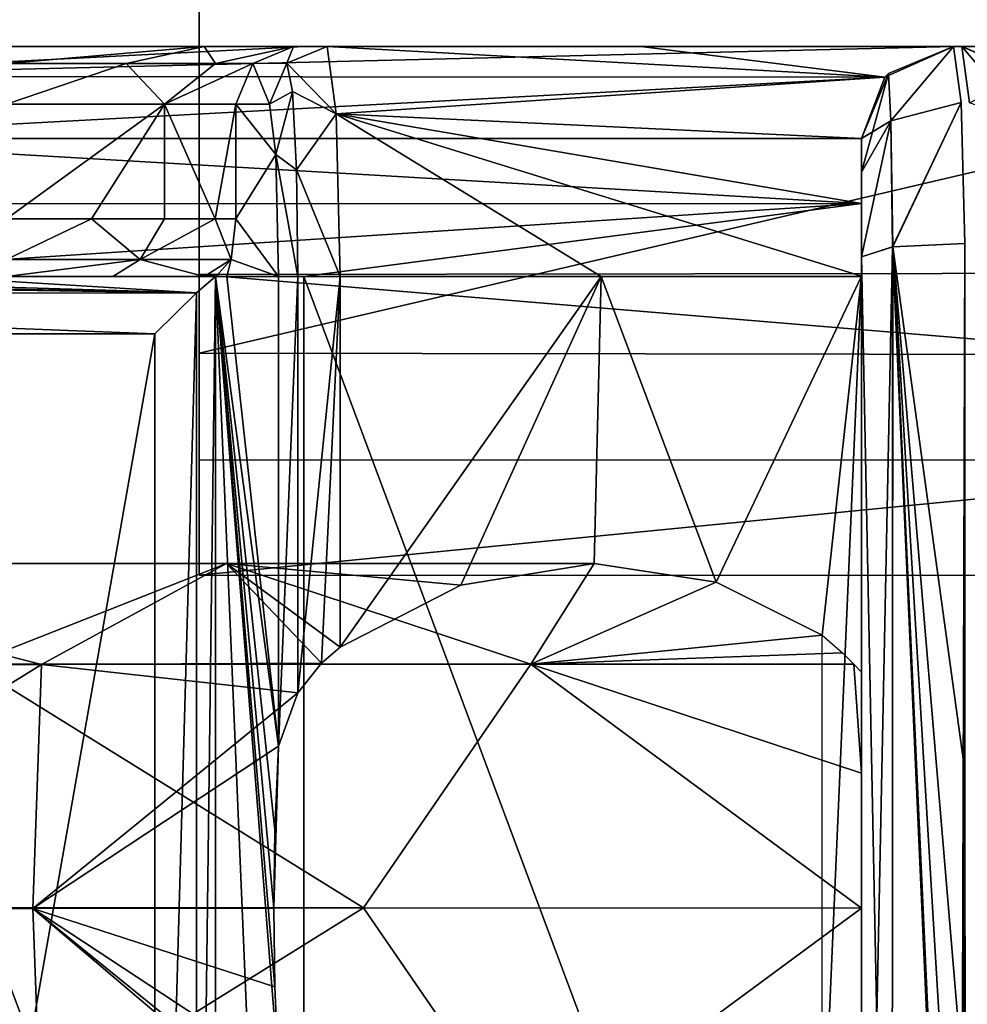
# Model space of a CAD drawing. Header units: inches. Extents: x -5.2 to 5.1, y -2.7 to 6.1.
# Tile 60 of 72: x 0.127 to 0.452, y 5.316 to 5.654. Entities that reach past the tile are written whole.
import ezdxf

# ---------------------------------------------------------------- set-up
doc = ezdxf.new("R2010")
doc.units = ezdxf.units.IN
doc.header["$LTSCALE"] = 52.148148
doc.header["$MEASUREMENT"] = 0
for name, color, linetype in [('329', 7, 'CONTINUOUS'), ('344', 7, 'CONTINUOUS'), ('345', 7, 'CONTINUOUS'), ('346', 7, 'CONTINUOUS'), ('347', 7, 'CONTINUOUS'), ('348', 7, 'CONTINUOUS'), ('349', 7, 'CONTINUOUS'), ('350', 7, 'CONTINUOUS'), ('352', 7, 'CONTINUOUS'), ('353', 7, 'CONTINUOUS'), ('354', 7, 'CONTINUOUS'), ('355', 7, 'CONTINUOUS'), ('356', 7, 'CONTINUOUS'), ('357', 7, 'CONTINUOUS'), ('358', 7, 'CONTINUOUS'), ('359', 7, 'CONTINUOUS'), ('360', 7, 'CONTINUOUS'), ('361', 7, 'CONTINUOUS'), ('362', 7, 'CONTINUOUS'), ('366', 7, 'CONTINUOUS'), ('369', 7, 'CONTINUOUS'), ('374', 7, 'CONTINUOUS'), ('460', 7, 'CONTINUOUS'), ('462', 7, 'CONTINUOUS'), ('463', 7, 'CONTINUOUS'), ('467', 7, 'CONTINUOUS'), ('468', 7, 'CONTINUOUS'), ('469', 7, 'CONTINUOUS'), ('470', 7, 'CONTINUOUS'), ('475', 7, 'CONTINUOUS'), ('476', 7, 'CONTINUOUS'), ('848', 7, 'CONTINUOUS'), ('849', 7, 'CONTINUOUS'), ('850', 7, 'CONTINUOUS')]:
    doc.layers.add(name, color=color, linetype=linetype)

msp = doc.modelspace()

# ---------------------------------------------------------------- linework, layer by layer
at = {"layer": '329', "linetype": 'Continuous'}
for points in [[(1.71399, 5.64449, -2.84416), (1.5339, 5.64449, -2.9452), (-1.714, 5.64449, -2.84416), (1.71399, 5.64449, -2.84416)], [(-1.714, 5.64449, -2.84416), (1.5339, 5.64449, -2.9452), (-1.53391, 5.64449, -2.9452), (-1.714, 5.64449, -2.84416)], [(1.71399, 5.64449, 2.84416), (1.71399, 5.64449, -2.84416), (-1.714, 5.64449, 2.84416), (1.71399, 5.64449, 2.84416)], [(-1.714, 5.64449, 2.84416), (1.71399, 5.64449, -2.84416), (-1.714, 5.64449, -2.84416), (-1.714, 5.64449, 2.84416)], [(-1.53391, 5.64449, 2.9452), (1.71399, 5.64449, 2.84416), (-1.714, 5.64449, 2.84416), (-1.53391, 5.64449, 2.9452)], [(1.34788, 5.64449, -3.03484), (0.12292, 5.64449, -2.99937), (-1.53391, 5.64449, -2.9452), (1.34788, 5.64449, -3.03484)], [(1.5339, 5.64449, -2.9452), (1.34788, 5.64449, -3.03484), (-1.53391, 5.64449, -2.9452), (1.5339, 5.64449, -2.9452)], [(1.5339, 5.64449, 2.9452), (1.71399, 5.64449, 2.84416), (-1.53391, 5.64449, 2.9452), (1.5339, 5.64449, 2.9452)], [(-1.34788, 5.64449, 3.03484), (1.5339, 5.64449, 2.9452), (-1.53391, 5.64449, 2.9452), (-1.34788, 5.64449, 3.03484)], [(1.34788, 5.64449, 3.03484), (1.5339, 5.64449, 2.9452), (-1.34788, 5.64449, 3.03484), (1.34788, 5.64449, 3.03484)], [(-1.34504, 5.64449, 3.0361), (1.34788, 5.64449, 3.03484), (-1.34788, 5.64449, 3.03484), (-1.34504, 5.64449, 3.0361)], [(1.34503, 5.64449, 3.0361), (1.34788, 5.64449, 3.03484), (-1.34504, 5.64449, 3.0361), (1.34503, 5.64449, 3.0361)], [(-1.12492, 5.64449, 3.12436), (1.34503, 5.64449, 3.0361), (-1.34504, 5.64449, 3.0361), (-1.12492, 5.64449, 3.12436)], [(1.12491, 5.64449, 3.12436), (1.34503, 5.64449, 3.0361), (-1.12492, 5.64449, 3.12436), (1.12491, 5.64449, 3.12436)], [(-0.89906, 5.64449, 3.19668), (1.12491, 5.64449, 3.12436), (-1.12492, 5.64449, 3.12436), (-0.89906, 5.64449, 3.19668)], [(0.89906, 5.64449, 3.19668), (1.12491, 5.64449, 3.12436), (-0.89906, 5.64449, 3.19668), (0.89906, 5.64449, 3.19668)], [(-0.89622, 5.64449, 3.19747), (0.89906, 5.64449, 3.19668), (-0.89906, 5.64449, 3.19668), (-0.89622, 5.64449, 3.19747)], [(0.89621, 5.64449, 3.19747), (0.89906, 5.64449, 3.19668), (-0.89622, 5.64449, 3.19747), (0.89621, 5.64449, 3.19747)], [(-0.67482, 5.64449, 3.25141), (0.89621, 5.64449, 3.19747), (-0.89622, 5.64449, 3.19747), (-0.67482, 5.64449, 3.25141)], [(0.67481, 5.64449, 3.25141), (0.89621, 5.64449, 3.19747), (-0.67482, 5.64449, 3.25141), (0.67481, 5.64449, 3.25141)], [(-0.45025, 5.64449, 3.29003), (0.67481, 5.64449, 3.25141), (-0.67482, 5.64449, 3.25141), (-0.45025, 5.64449, 3.29003)], [(0.45024, 5.64449, 3.29003), (0.67481, 5.64449, 3.25141), (-0.45025, 5.64449, 3.29003), (0.45024, 5.64449, 3.29003)], [(-0.4474, 5.64449, 3.29042), (0.45024, 5.64449, 3.29003), (-0.45025, 5.64449, 3.29003), (-0.4474, 5.64449, 3.29042)], [(0.44739, 5.64449, 3.29042), (0.45024, 5.64449, 3.29003), (-0.4474, 5.64449, 3.29042), (0.44739, 5.64449, 3.29042)], [(-0.22601, 5.64449, 3.313), (0.44739, 5.64449, 3.29042), (-0.4474, 5.64449, 3.29042), (-0.22601, 5.64449, 3.313)], [(0.22492, 5.64449, 3.31307), (0.44739, 5.64449, 3.29042), (-0.22601, 5.64449, 3.313), (0.22492, 5.64449, 3.31307)], [(-0.00362, 5.64449, 3.3207), (0.22492, 5.64449, 3.31307), (-0.22601, 5.64449, 3.313), (-0.00362, 5.64449, 3.3207)], [(-0.00143, 5.64449, 3.3207), (0.22492, 5.64449, 3.31307), (-0.00362, 5.64449, 3.3207), (-0.00143, 5.64449, 3.3207)], [(0.00142, 5.64449, 3.3207), (0.22492, 5.64449, 3.31307), (-0.00143, 5.64449, 3.3207), (0.00142, 5.64449, 3.3207)], [(0.19067, 5.64449, -3.0264), (0.12292, 5.64449, -2.99937), (1.34788, 5.64449, -3.03484), (0.19067, 5.64449, -3.0264)], [(0.22121, 5.64449, -3.09265), (0.19067, 5.64449, -3.0264), (1.34503, 5.64449, -3.0361), (0.22121, 5.64449, -3.09265)], [(1.34503, 5.64449, -3.0361), (0.19067, 5.64449, -3.0264), (1.34788, 5.64449, -3.03484), (1.34503, 5.64449, -3.0361)], [(0.23274, 5.64449, -3.31253), (0.22121, 5.64449, -3.09265), (0.34024, 5.64449, -3.30322), (0.23274, 5.64449, -3.31253)], [(0.34024, 5.64449, -3.30322), (0.22121, 5.64449, -3.09265), (0.44739, 5.64449, -3.29042), (0.34024, 5.64449, -3.30322)], [(0.44739, 5.64449, -3.29042), (0.22121, 5.64449, -3.09265), (0.45024, 5.64449, -3.29003), (0.44739, 5.64449, -3.29042)], [(0.45024, 5.64449, -3.29003), (0.22121, 5.64449, -3.09265), (0.67481, 5.64449, -3.25141), (0.45024, 5.64449, -3.29003)], [(0.67481, 5.64449, -3.25141), (0.22121, 5.64449, -3.09265), (0.89621, 5.64449, -3.19747), (0.67481, 5.64449, -3.25141)], [(0.89621, 5.64449, -3.19747), (0.22121, 5.64449, -3.09265), (0.89906, 5.64449, -3.19668), (0.89621, 5.64449, -3.19747)], [(0.89906, 5.64449, -3.19668), (0.22121, 5.64449, -3.09265), (1.12491, 5.64449, -3.12436), (0.89906, 5.64449, -3.19668)], [(1.12491, 5.64449, -3.12436), (0.22121, 5.64449, -3.09265), (1.34503, 5.64449, -3.0361), (1.12491, 5.64449, -3.12436)], [(0.44739, 5.64449, -3.50876), (0.44739, 5.64449, -3.29042), (0.45024, 5.64449, -3.5084), (0.44739, 5.64449, -3.50876)], [(0.45024, 5.64449, -3.5084), (0.44739, 5.64449, -3.29042), (0.45024, 5.64449, -3.29003), (0.45024, 5.64449, -3.5084)], [(0.45024, 5.64449, 3.5084), (0.45024, 5.64449, 3.29003), (0.44739, 5.64449, 3.29042), (0.45024, 5.64449, 3.5084)], [(0.44739, 5.64449, 3.50876), (0.45024, 5.64449, 3.5084), (0.44739, 5.64449, 3.29042), (0.44739, 5.64449, 3.50876)]]:
    msp.add_3dface(points, dxfattribs=at)
at = {"layer": '344', "linetype": 'Continuous'}
for points in [[(0.12292, 5.64449, -2.99937), (0.19067, 5.64449, -3.0264), (0.12292, 5.63872, -3.01329), (0.12292, 5.64449, -2.99937)], [(0.12292, 5.63872, -3.01329), (0.19067, 5.64449, -3.0264), (0.16389, 5.63872, -3.02389), (0.12292, 5.63872, -3.01329)], [(0.16389, 5.63872, -3.02389), (0.19067, 5.64449, -3.0264), (0.19459, 5.63872, -3.05302), (0.16389, 5.63872, -3.02389)], [(0.19067, 5.64449, -3.0264), (0.22121, 5.64449, -3.09265), (0.19459, 5.63872, -3.05302), (0.19067, 5.64449, -3.0264)], [(0.19459, 5.63872, -3.05302), (0.22121, 5.64449, -3.09265), (0.20731, 5.63872, -3.09338), (0.19459, 5.63872, -3.05302)], [(0.12292, 5.6248, -3.01906), (0.12292, 5.63872, -3.01329), (0.16389, 5.63872, -3.02389), (0.12292, 5.6248, -3.01906)], [(0.12292, 5.6248, -3.01906), (0.16389, 5.63872, -3.02389), (0.17712, 5.6248, -3.04068), (0.12292, 5.6248, -3.01906)], [(0.16389, 5.63872, -3.02389), (0.19459, 5.63872, -3.05302), (0.17712, 5.6248, -3.04068), (0.16389, 5.63872, -3.02389)], [(0.19459, 5.63872, -3.05302), (0.20731, 5.63872, -3.09338), (0.17712, 5.6248, -3.04068), (0.19459, 5.63872, -3.05302)], [(0.17712, 5.6248, -3.04068), (0.20731, 5.63872, -3.09338), (0.20155, 5.6248, -3.09368), (0.17712, 5.6248, -3.04068)]]:
    msp.add_3dface(points, dxfattribs=at)
at = {"layer": '345', "linetype": 'Continuous'}
for points in [[(0.12292, 5.58543, -3.01906), (0.12292, 5.6248, -3.01906), (0.17712, 5.6248, -3.04068), (0.12292, 5.58543, -3.01906)], [(0.12292, 5.58543, -3.01906), (0.17712, 5.6248, -3.04068), (0.15207, 5.58543, -3.02465), (0.12292, 5.58543, -3.01906)], [(0.15207, 5.58543, -3.02465), (0.17712, 5.6248, -3.04068), (0.17707, 5.58543, -3.04063), (0.15207, 5.58543, -3.02465)], [(0.17707, 5.58543, -3.04063), (0.17712, 5.6248, -3.04068), (0.19441, 5.58543, -3.0648), (0.17707, 5.58543, -3.04063)], [(0.17712, 5.6248, -3.04068), (0.20155, 5.6248, -3.09368), (0.19441, 5.58543, -3.0648), (0.17712, 5.6248, -3.04068)], [(0.19441, 5.58543, -3.0648), (0.20155, 5.6248, -3.09368), (0.20155, 5.58543, -3.09368), (0.19441, 5.58543, -3.0648)]]:
    msp.add_3dface(points, dxfattribs=at)
at = {"layer": '346', "linetype": 'Continuous'}
for points in [[(0.12292, 5.57151, -3.01329), (0.12292, 5.58543, -3.01906), (0.15207, 5.58543, -3.02465), (0.12292, 5.57151, -3.01329)], [(0.12292, 5.57151, -3.01329), (0.15207, 5.58543, -3.02465), (0.16878, 5.57151, -3.02682), (0.12292, 5.57151, -3.01329)], [(0.15207, 5.58543, -3.02465), (0.17707, 5.58543, -3.04063), (0.16878, 5.57151, -3.02682), (0.15207, 5.58543, -3.02465)], [(0.17707, 5.58543, -3.04063), (0.19441, 5.58543, -3.0648), (0.16878, 5.57151, -3.02682), (0.17707, 5.58543, -3.04063)], [(0.16878, 5.57151, -3.02682), (0.19441, 5.58543, -3.0648), (0.19995, 5.57152, -3.06302), (0.16878, 5.57151, -3.02682)], [(0.19441, 5.58543, -3.0648), (0.20155, 5.58543, -3.09368), (0.19995, 5.57152, -3.06302), (0.19441, 5.58543, -3.0648)], [(0.12292, 5.56575, -2.99937), (0.12292, 5.57151, -3.01329), (0.16878, 5.57151, -3.02682), (0.12292, 5.56575, -2.99937)], [(0.12292, 5.56575, -2.99937), (0.16878, 5.57151, -3.02682), (0.15935, 5.56575, -3.00636), (0.12292, 5.56575, -2.99937)], [(0.15935, 5.56575, -3.00636), (0.16878, 5.57151, -3.02682), (0.19061, 5.56575, -3.02634), (0.15935, 5.56575, -3.00636)], [(0.16878, 5.57151, -3.02682), (0.19995, 5.57152, -3.06302), (0.19061, 5.56575, -3.02634), (0.16878, 5.57151, -3.02682)], [(0.19061, 5.56575, -3.02634), (0.19995, 5.57152, -3.06302), (0.19466, 5.56575, -3.03041), (0.19061, 5.56575, -3.02634)], [(0.19466, 5.56575, -3.03041), (0.19995, 5.57152, -3.06302), (0.19846, 5.56575, -3.0347), (0.19466, 5.56575, -3.03041)]]:
    msp.add_3dface(points, dxfattribs=at)
at = {"layer": '347', "linetype": 'Continuous'}
for points in [[(0.20155, 5.58543, -3.09368), (0.20155, 5.6248, -3.09368), (0.21526, 5.60751, -3.35527), (0.20155, 5.58543, -3.09368)], [(0.21526, 5.60751, -3.35527), (0.20155, 5.6248, -3.09368), (0.21307, 5.6248, -3.31351), (0.21526, 5.60751, -3.35527)], [(0.21617, 5.56569, -3.37255), (0.20155, 5.58543, -3.09368), (0.21526, 5.60751, -3.35527), (0.21617, 5.56569, -3.37255)], [(0.19995, 5.57152, -3.06302), (0.20155, 5.58543, -3.09368), (0.21617, 5.56569, -3.37255), (0.19995, 5.57152, -3.06302)], [(0.19846, 5.56575, -3.0347), (0.19995, 5.57152, -3.06302), (0.21617, 5.56569, -3.37255), (0.19846, 5.56575, -3.0347)], [(0.19454, 5.05394, -2.95994), (0.19454, 5.56575, -2.95986), (0.21617, 5.05394, -3.37255), (0.19454, 5.05394, -2.95994)], [(0.21617, 5.05394, -3.37255), (0.19454, 5.56575, -2.95986), (0.21617, 5.29368, -3.37255), (0.21617, 5.05394, -3.37255)], [(0.21617, 5.29368, -3.37255), (0.19454, 5.56575, -2.95986), (0.21489, 5.3223, -3.34823), (0.21617, 5.29368, -3.37255)], [(0.21489, 5.3223, -3.34823), (0.19454, 5.56575, -2.95986), (0.21447, 5.34921, -3.34016), (0.21489, 5.3223, -3.34823)], [(0.21447, 5.34921, -3.34016), (0.19454, 5.56575, -2.95986), (0.21489, 5.37612, -3.34823), (0.21447, 5.34921, -3.34016)], [(0.21489, 5.37612, -3.34823), (0.19454, 5.56575, -2.95986), (0.21617, 5.40475, -3.37255), (0.21489, 5.37612, -3.34823)], [(0.19454, 5.56575, -2.95986), (0.19846, 5.56575, -3.0347), (0.21617, 5.40475, -3.37255), (0.19454, 5.56575, -2.95986)], [(0.21617, 5.56569, -3.37255), (0.21617, 5.40475, -3.37255), (0.19846, 5.56575, -3.0347), (0.21617, 5.56569, -3.37255)]]:
    msp.add_3dface(points, dxfattribs=at)
at = {"layer": '348', "linetype": 'Continuous'}
for points in [[(0.19454, 5.56575, -2.95986), (0.19454, 5.05394, -2.95994), (0.18798, 5.05394, -2.94635), (0.19454, 5.56575, -2.95986)], [(0.18801, 5.56005, -2.94637), (0.19454, 5.56575, -2.95986), (0.18798, 5.05394, -2.94635), (0.18801, 5.56005, -2.94637)], [(0.17373, 5.54606, -2.9414), (0.18801, 5.56005, -2.94637), (0.17373, 5.05394, -2.9414), (0.17373, 5.54606, -2.9414)], [(0.17373, 5.05394, -2.9414), (0.18801, 5.56005, -2.94637), (0.18798, 5.05394, -2.94635), (0.17373, 5.05394, -2.9414)]]:
    msp.add_3dface(points, dxfattribs=at)
at = {"layer": '349', "linetype": 'Continuous'}
for points in [[(-0.0987, 5.56575, -2.96457), (0.18801, 5.56005, -2.94637), (-0.19453, 5.56575, -2.95982), (-0.0987, 5.56575, -2.96457)], [(-0.19453, 5.56575, -2.95982), (0.18801, 5.56005, -2.94637), (-0.18798, 5.56003, -2.94634), (-0.19453, 5.56575, -2.95982)], [(-0.00277, 5.56575, -2.96621), (0.18801, 5.56005, -2.94637), (-0.0987, 5.56575, -2.96457), (-0.00277, 5.56575, -2.96621)], [(0.09593, 5.56575, -2.96466), (0.18801, 5.56005, -2.94637), (-0.00277, 5.56575, -2.96621), (0.09593, 5.56575, -2.96466)], [(0.19454, 5.56575, -2.95986), (0.18801, 5.56005, -2.94637), (0.09593, 5.56575, -2.96466), (0.19454, 5.56575, -2.95986)], [(0.18801, 5.56005, -2.94637), (0.17373, 5.54606, -2.9414), (-0.18798, 5.56003, -2.94634), (0.18801, 5.56005, -2.94637)], [(0.17373, 5.54606, -2.9414), (0.0869, 5.54606, -2.94524), (-0.18798, 5.56003, -2.94634), (0.17373, 5.54606, -2.9414)]]:
    msp.add_3dface(points, dxfattribs=at)
at = {"layer": '350', "linetype": 'Continuous'}
for points in [[(0.17373, 5.54606, -2.9414), (0.17373, 5.05394, -2.9414), (0.0869, 5.05394, -2.94524), (0.17373, 5.54606, -2.9414)], [(0.0869, 5.54606, -2.94524), (0.17373, 5.54606, -2.9414), (0.0869, 5.05394, -2.94524), (0.0869, 5.54606, -2.94524)]]:
    msp.add_3dface(points, dxfattribs=at)
at = {"layer": '352', "linetype": 'Continuous'}
for points in [[(0.2372, 5.4387, -3.39115), (0.2372, 5.56575, -3.39115), (0.32666, 5.56575, -3.38371), (0.2372, 5.4387, -3.39115)], [(0.27862, 5.45997, -3.388), (0.2372, 5.4387, -3.39115), (0.32666, 5.56575, -3.38371), (0.27862, 5.45997, -3.388)], [(0.32429, 5.46732, -3.38394), (0.27862, 5.45997, -3.388), (0.32666, 5.56575, -3.38371), (0.32429, 5.46732, -3.38394)], [(0.3661, 5.46093, -3.37967), (0.32429, 5.46732, -3.38394), (0.32666, 5.56575, -3.38371), (0.3661, 5.46093, -3.37967)], [(0.4159, 5.56576, -3.3739), (0.3661, 5.46093, -3.37967), (0.32666, 5.56575, -3.38371), (0.4159, 5.56576, -3.3739)], [(0.4024, 5.44276, -3.37554), (0.3661, 5.46093, -3.37967), (0.4159, 5.56576, -3.3739), (0.4024, 5.44276, -3.37554)], [(0.4024, 5.25567, -3.37554), (0.4024, 5.44276, -3.37554), (0.4159, 5.56576, -3.3739), (0.4024, 5.25567, -3.37554)], [(0.4159, 5.05394, -3.3739), (0.4024, 5.25567, -3.37554), (0.4159, 5.56576, -3.3739), (0.4159, 5.05394, -3.3739)]]:
    msp.add_3dface(points, dxfattribs=at)
at = {"layer": '353', "linetype": 'Continuous'}
for points in [[(0.21617, 5.40475, -3.37255), (0.21617, 5.56569, -3.37255), (0.22278, 5.56575, -3.38626), (0.21617, 5.40475, -3.37255)], [(0.21617, 5.40475, -3.37255), (0.22278, 5.56575, -3.38626), (0.2228, 5.42307, -3.38628), (0.21617, 5.40475, -3.37255)], [(0.22278, 5.56575, -3.38626), (0.2372, 5.56575, -3.39115), (0.2228, 5.42307, -3.38628), (0.22278, 5.56575, -3.38626)], [(0.2228, 5.42307, -3.38628), (0.2372, 5.56575, -3.39115), (0.23086, 5.43317, -3.39057), (0.2228, 5.42307, -3.38628)], [(0.2372, 5.56575, -3.39115), (0.2372, 5.4387, -3.39115), (0.23086, 5.43317, -3.39057), (0.2372, 5.56575, -3.39115)]]:
    msp.add_3dface(points, dxfattribs=at)
at = {"layer": '354', "linetype": 'Continuous'}
for points in [[(0.21896, 5.63884, -3.31326), (0.23274, 5.64449, -3.31253), (0.23589, 5.62142, -3.36813), (0.21896, 5.63884, -3.31326)], [(0.22087, 5.62905, -3.34976), (0.21307, 5.6248, -3.31351), (0.21896, 5.63884, -3.31326), (0.22087, 5.62905, -3.34976)], [(0.22087, 5.62905, -3.34976), (0.21896, 5.63884, -3.31326), (0.23589, 5.62142, -3.36813), (0.22087, 5.62905, -3.34976)], [(0.21526, 5.60751, -3.35527), (0.21307, 5.6248, -3.31351), (0.22087, 5.62905, -3.34976), (0.21526, 5.60751, -3.35527)], [(0.21526, 5.60751, -3.35527), (0.22087, 5.62905, -3.34976), (0.22227, 5.6023, -3.37648), (0.21526, 5.60751, -3.35527)], [(0.22227, 5.6023, -3.37648), (0.22087, 5.62905, -3.34976), (0.23589, 5.62142, -3.36813), (0.22227, 5.6023, -3.37648)], [(0.2372, 5.56575, -3.39115), (0.22227, 5.6023, -3.37648), (0.23589, 5.62142, -3.36813), (0.2372, 5.56575, -3.39115)], [(0.21617, 5.56569, -3.37255), (0.21526, 5.60751, -3.35527), (0.22278, 5.56575, -3.38626), (0.21617, 5.56569, -3.37255)], [(0.22278, 5.56575, -3.38626), (0.21526, 5.60751, -3.35527), (0.22227, 5.6023, -3.37648), (0.22278, 5.56575, -3.38626)], [(0.2372, 5.56575, -3.39115), (0.22278, 5.56575, -3.38626), (0.22227, 5.6023, -3.37648), (0.2372, 5.56575, -3.39115)]]:
    msp.add_3dface(points, dxfattribs=at)
at = {"layer": '355', "linetype": 'Continuous'}
for points in [[(0.23274, 5.64449, -3.31253), (0.34024, 5.64449, -3.30322), (0.4239, 5.63397, -3.33317), (0.23274, 5.64449, -3.31253)], [(0.23589, 5.62142, -3.36813), (0.23274, 5.64449, -3.31253), (0.4239, 5.63397, -3.33317), (0.23589, 5.62142, -3.36813)], [(0.34024, 5.64449, -3.30322), (0.44739, 5.64449, -3.29042), (0.4239, 5.63397, -3.33317), (0.34024, 5.64449, -3.30322)], [(0.4159, 5.61299, -3.35804), (0.23589, 5.62142, -3.36813), (0.4239, 5.63397, -3.33317), (0.4159, 5.61299, -3.35804)], [(0.32666, 5.56575, -3.38371), (0.2372, 5.56575, -3.39115), (0.23589, 5.62142, -3.36813), (0.32666, 5.56575, -3.38371)], [(0.4159, 5.56576, -3.3739), (0.32666, 5.56575, -3.38371), (0.23589, 5.62142, -3.36813), (0.4159, 5.56576, -3.3739)], [(0.4159, 5.56576, -3.3739), (0.23589, 5.62142, -3.36813), (0.4159, 5.59066, -3.36982), (0.4159, 5.56576, -3.3739)], [(0.4159, 5.59066, -3.36982), (0.23589, 5.62142, -3.36813), (0.4159, 5.61299, -3.35804), (0.4159, 5.59066, -3.36982)]]:
    msp.add_3dface(points, dxfattribs=at)
at = {"layer": '356', "linetype": 'Continuous'}
for points in [[(0.4159, 5.59066, -3.36982), (0.4159, 5.61299, -3.35804), (0.4159, 5.60144, -3.53986), (0.4159, 5.59066, -3.36982)], [(0.4159, 5.60144, -3.53986), (0.4159, 5.61299, -3.35804), (0.4159, 5.61299, -3.50876), (0.4159, 5.60144, -3.53986)], [(0.4159, 5.57248, -3.5559), (0.4159, 5.59066, -3.36982), (0.4159, 5.60144, -3.53986), (0.4159, 5.57248, -3.5559)], [(0.4159, 5.56576, -3.3739), (0.4159, 5.59066, -3.36982), (0.4159, 5.57248, -3.5559), (0.4159, 5.56576, -3.3739)], [(0.4159, 5.05394, -3.6311), (0.4159, 5.56576, -3.3739), (0.4159, 5.57248, -3.5559), (0.4159, 5.05394, -3.6311)], [(0.4159, 5.05394, -3.3739), (0.4159, 5.56576, -3.3739), (0.4159, 5.05394, -3.6311), (0.4159, 5.05394, -3.3739)]]:
    msp.add_3dface(points, dxfattribs=at)
at = {"layer": '357', "linetype": 'Continuous'}
for points in [[(0.4239, 5.63397, -3.33317), (0.44739, 5.64449, -3.29042), (0.42512, 5.63526, -3.50876), (0.4239, 5.63397, -3.33317)], [(0.44739, 5.64449, -3.29042), (0.44739, 5.64449, -3.50876), (0.42512, 5.63526, -3.50876), (0.44739, 5.64449, -3.29042)], [(0.4159, 5.61299, -3.50876), (0.4239, 5.63397, -3.33317), (0.42512, 5.63526, -3.50876), (0.4159, 5.61299, -3.50876)], [(0.4159, 5.61299, -3.35804), (0.4239, 5.63397, -3.33317), (0.4159, 5.61299, -3.50876), (0.4159, 5.61299, -3.35804)]]:
    msp.add_3dface(points, dxfattribs=at)
at = {"layer": '358', "linetype": 'Continuous'}
for points in [[(0.42512, 5.63526, -3.50876), (0.44739, 5.64449, -3.50876), (0.42596, 5.61901, -3.55493), (0.42512, 5.63526, -3.50876)], [(0.44739, 5.64449, -3.50876), (0.44998, 5.62532, -3.56034), (0.42596, 5.61901, -3.55493), (0.44739, 5.64449, -3.50876)], [(0.4159, 5.60144, -3.53986), (0.4159, 5.61299, -3.50876), (0.42512, 5.63526, -3.50876), (0.4159, 5.60144, -3.53986)], [(0.4159, 5.60144, -3.53986), (0.42512, 5.63526, -3.50876), (0.42596, 5.61901, -3.55493), (0.4159, 5.60144, -3.53986)], [(0.42596, 5.61901, -3.55493), (0.44998, 5.62532, -3.56034), (0.42654, 5.57587, -3.57925), (0.42596, 5.61901, -3.55493)], [(0.44998, 5.62532, -3.56034), (0.45127, 5.57697, -3.58683), (0.42654, 5.57587, -3.57925), (0.44998, 5.62532, -3.56034)], [(0.4159, 5.57248, -3.5559), (0.4159, 5.60144, -3.53986), (0.42596, 5.61901, -3.55493), (0.4159, 5.57248, -3.5559)], [(0.4159, 5.57248, -3.5559), (0.42596, 5.61901, -3.55493), (0.42654, 5.57587, -3.57925), (0.4159, 5.57248, -3.5559)]]:
    msp.add_3dface(points, dxfattribs=at)
at = {"layer": '359', "linetype": 'Continuous'}
for points in [[(0.4159, 5.05394, -3.6311), (0.4159, 5.57248, -3.5559), (0.42654, 5.57587, -3.57925), (0.4159, 5.05394, -3.6311)], [(0.4159, 5.05394, -3.6311), (0.42654, 5.57587, -3.57925), (0.42632, 5.05394, -3.65475), (0.4159, 5.05394, -3.6311)], [(0.42632, 5.05394, -3.65475), (0.42654, 5.57587, -3.57925), (0.44964, 5.0539, -3.66285), (0.42632, 5.05394, -3.65475)], [(0.42654, 5.57587, -3.57925), (0.45127, 5.57697, -3.58683), (0.44964, 5.0539, -3.66285), (0.42654, 5.57587, -3.57925)], [(0.45127, 5.57697, -3.58683), (0.45124, 5.52868, -3.59384), (0.44964, 5.0539, -3.66285), (0.45127, 5.57697, -3.58683)], [(0.45124, 5.52868, -3.59384), (0.45123, 5.48039, -3.60084), (0.44964, 5.0539, -3.66285), (0.45124, 5.52868, -3.59384)], [(0.45081, 5.17138, -3.64571), (0.44964, 5.0539, -3.66285), (0.45123, 5.48039, -3.60084), (0.45081, 5.17138, -3.64571)], [(0.45127, 5.38667, -3.61443), (0.45081, 5.17138, -3.64571), (0.45123, 5.48039, -3.60084), (0.45127, 5.38667, -3.61443)], [(0.45138, 5.29295, -3.62801), (0.45081, 5.17138, -3.64571), (0.45127, 5.38667, -3.61443), (0.45138, 5.29295, -3.62801)]]:
    msp.add_3dface(points, dxfattribs=at)
at = {"layer": '360', "linetype": 'Continuous'}
for points in [[(0.20731, 5.63872, -3.09338), (0.22121, 5.64449, -3.09265), (0.21896, 5.63884, -3.31326), (0.20731, 5.63872, -3.09338)], [(0.22121, 5.64449, -3.09265), (0.23274, 5.64449, -3.31253), (0.21896, 5.63884, -3.31326), (0.22121, 5.64449, -3.09265)], [(0.20155, 5.6248, -3.09368), (0.20731, 5.63872, -3.09338), (0.21307, 5.6248, -3.31351), (0.20155, 5.6248, -3.09368)], [(0.21307, 5.6248, -3.31351), (0.20731, 5.63872, -3.09338), (0.21896, 5.63884, -3.31326), (0.21307, 5.6248, -3.31351)]]:
    msp.add_3dface(points, dxfattribs=at)
at = {"layer": '361', "linetype": 'Continuous'}
for points in [[(-0.00002, 5.43273, -3.52869), (0.13498, 5.43273, -3.49107), (0, 5.46732, -3.6122), (-0.00002, 5.43273, -3.52869)], [(0, 5.46732, -3.6122), (0.13498, 5.43273, -3.49107), (0.19828, 5.46732, -3.54942), (0, 5.46732, -3.6122)], [(0.13498, 5.43273, -3.49107), (0.23086, 5.43317, -3.39057), (0.19828, 5.46732, -3.54942), (0.13498, 5.43273, -3.49107)], [(0.2372, 5.4387, -3.39115), (0.27862, 5.45997, -3.388), (0.19828, 5.46732, -3.54942), (0.2372, 5.4387, -3.39115)], [(0.23086, 5.43317, -3.39057), (0.2372, 5.4387, -3.39115), (0.19828, 5.46732, -3.54942), (0.23086, 5.43317, -3.39057)], [(0.27862, 5.45997, -3.388), (0.32429, 5.46732, -3.38394), (0.19828, 5.46732, -3.54942), (0.27862, 5.45997, -3.388)], [(-0.00002, 5.43273, -3.52869), (0, 5.34912, -3.49409), (0.13498, 5.43273, -3.49107), (-0.00002, 5.43273, -3.52869)], [(0, 5.34912, -3.49409), (0.13198, 5.34912, -3.45164), (0.13498, 5.43273, -3.49107), (0, 5.34912, -3.49409)], [(0.13198, 5.34912, -3.45164), (0.2228, 5.42307, -3.38628), (0.13498, 5.43273, -3.49107), (0.13198, 5.34912, -3.45164)], [(0.2228, 5.42307, -3.38628), (0.23086, 5.43317, -3.39057), (0.13498, 5.43273, -3.49107), (0.2228, 5.42307, -3.38628)], [(0.21617, 5.40475, -3.37255), (0.2228, 5.42307, -3.38628), (0.13198, 5.34912, -3.45164), (0.21617, 5.40475, -3.37255)], [(0.21447, 5.34921, -3.34016), (0.21617, 5.40475, -3.37255), (0.13198, 5.34912, -3.45164), (0.21447, 5.34921, -3.34016)], [(0.21447, 5.34921, -3.34016), (0.21489, 5.37612, -3.34823), (0.21617, 5.40475, -3.37255), (0.21447, 5.34921, -3.34016)], [(0.13198, 5.34912, -3.45164), (0, 5.34912, -3.49409), (0.13508, 5.26556, -3.49116), (0.13198, 5.34912, -3.45164)], [(0.13508, 5.26556, -3.49116), (0, 5.34912, -3.49409), (0.00001, 5.26556, -3.52882), (0.13508, 5.26556, -3.49116)], [(0.21489, 5.3223, -3.34823), (0.21447, 5.34921, -3.34016), (0.13198, 5.34912, -3.45164), (0.21489, 5.3223, -3.34823)], [(0.21617, 5.29368, -3.37255), (0.21489, 5.3223, -3.34823), (0.13198, 5.34912, -3.45164), (0.21617, 5.29368, -3.37255)], [(0.22264, 5.2756, -3.38613), (0.21617, 5.29368, -3.37255), (0.13198, 5.34912, -3.45164), (0.22264, 5.2756, -3.38613)], [(0.23091, 5.26523, -3.39058), (0.22264, 5.2756, -3.38613), (0.13198, 5.34912, -3.45164), (0.23091, 5.26523, -3.39058)], [(0.23091, 5.26523, -3.39058), (0.13198, 5.34912, -3.45164), (0.13508, 5.26556, -3.49116), (0.23091, 5.26523, -3.39058)]]:
    msp.add_3dface(points, dxfattribs=at)
at = {"layer": '362', "linetype": 'Continuous'}
for points in [[(0, 5.46732, -3.6122), (0.19828, 5.46732, -3.54942), (0.11074, 5.43286, -3.68101), (0, 5.46732, -3.6122)], [(0.19828, 5.46732, -3.54942), (0.30255, 5.43286, -3.57027), (0.11074, 5.43286, -3.68101), (0.19828, 5.46732, -3.54942)], [(0.19828, 5.46732, -3.54942), (0.32429, 5.46732, -3.38394), (0.30255, 5.43286, -3.57027), (0.19828, 5.46732, -3.54942)], [(0.32429, 5.46732, -3.38394), (0.3661, 5.46093, -3.37967), (0.30255, 5.43286, -3.57027), (0.32429, 5.46732, -3.38394)], [(0.3661, 5.46093, -3.37967), (0.4024, 5.44276, -3.37554), (0.30255, 5.43286, -3.57027), (0.3661, 5.46093, -3.37967)], [(0.30255, 5.43286, -3.57027), (0.4024, 5.44276, -3.37554), (0.40939, 5.4367, -3.37741), (0.30255, 5.43286, -3.57027)], [(0.41329, 5.43286, -3.37846), (0.30255, 5.43286, -3.57027), (0.40939, 5.4367, -3.37741), (0.41329, 5.43286, -3.37846)], [(0.24527, 5.34931, -3.65994), (-0.00001, 5.34931, -3.73031), (0.11074, 5.43286, -3.68101), (0.24527, 5.34931, -3.65994)], [(0.30255, 5.43286, -3.57027), (0.24527, 5.34931, -3.65994), (0.11074, 5.43286, -3.68101), (0.30255, 5.43286, -3.57027)], [(0.4159, 5.34921, -3.47025), (0.24527, 5.34931, -3.65994), (0.30255, 5.43286, -3.57027), (0.4159, 5.34921, -3.47025)], [(0.41585, 5.39546, -3.44778), (0.4159, 5.34921, -3.47025), (0.30255, 5.43286, -3.57027), (0.41585, 5.39546, -3.44778)], [(0.41329, 5.43286, -3.37846), (0.41585, 5.39546, -3.44778), (0.30255, 5.43286, -3.57027), (0.41329, 5.43286, -3.37846)], [(0.4159, 5.43008, -3.37916), (0.41585, 5.39546, -3.44778), (0.41329, 5.43286, -3.37846), (0.4159, 5.43008, -3.37916)], [(0.24527, 5.34931, -3.65994), (0.11077, 5.2657, -3.68114), (-0.00001, 5.34931, -3.73031), (0.24527, 5.34931, -3.65994)], [(0.30264, 5.2657, -3.57036), (0.11077, 5.2657, -3.68114), (0.24527, 5.34931, -3.65994), (0.30264, 5.2657, -3.57036)], [(0.4159, 5.34921, -3.47025), (0.30264, 5.2657, -3.57036), (0.24527, 5.34931, -3.65994), (0.4159, 5.34921, -3.47025)], [(0.41585, 5.30373, -3.44861), (0.30264, 5.2657, -3.57036), (0.4159, 5.34921, -3.47025), (0.41585, 5.30373, -3.44861)]]:
    msp.add_3dface(points, dxfattribs=at)
at = {"layer": '366', "linetype": 'Continuous'}
for points in [[(0.45024, 5.64449, -3.5084), (0.45024, 5.64449, -3.29003), (0.4734, 5.63434, -3.32585), (0.45024, 5.64449, -3.5084)], [(0.45024, 5.64449, -3.5084), (0.4734, 5.63434, -3.32585), (0.47251, 5.63526, -3.5084), (0.45024, 5.64449, -3.5084)]]:
    msp.add_3dface(points, dxfattribs=at)
at = {"layer": '369', "linetype": 'Continuous'}
for points in [[(0.45024, 5.64449, -3.29003), (0.67481, 5.64449, -3.25141), (0.87281, 5.63407, -3.24448), (0.45024, 5.64449, -3.29003)], [(0.4734, 5.63434, -3.32585), (0.45024, 5.64449, -3.29003), (0.87281, 5.63407, -3.24448), (0.4734, 5.63434, -3.32585)]]:
    msp.add_3dface(points, dxfattribs=at)
at = {"layer": '374', "linetype": 'Continuous'}
for points in [[(0.45024, 5.64449, -3.5084), (0.47251, 5.63526, -3.5084), (0.47251, 5.61839, -3.55404), (0.45024, 5.64449, -3.5084)], [(0.45284, 5.62522, -3.56008), (0.45024, 5.64449, -3.5084), (0.47251, 5.61839, -3.55404), (0.45284, 5.62522, -3.56008)]]:
    msp.add_3dface(points, dxfattribs=at)
at = {"layer": '460', "linetype": 'Continuous'}
msp.add_3dface([(0.67481, 5.64449, 3.25141), (0.45024, 5.64449, 3.29003), (0.4734, 5.63434, 3.32585), (0.67481, 5.64449, 3.25141)], dxfattribs=at)
at = {"layer": '462', "linetype": 'Continuous'}
for points in [[(0.45024, 5.64449, 3.29003), (0.45024, 5.64449, 3.5084), (0.47251, 5.63526, 3.5084), (0.45024, 5.64449, 3.29003)], [(0.4734, 5.63434, 3.32585), (0.45024, 5.64449, 3.29003), (0.47251, 5.63526, 3.5084), (0.4734, 5.63434, 3.32585)]]:
    msp.add_3dface(points, dxfattribs=at)
at = {"layer": '463', "linetype": 'Continuous'}
msp.add_3dface([(0.47251, 5.63526, 3.5084), (0.45024, 5.64449, 3.5084), (0.45284, 5.62526, 3.56004), (0.47251, 5.63526, 3.5084)], dxfattribs=at)
at = {"layer": '467', "linetype": 'Continuous'}
for points in [[(0.44739, 5.64449, 3.50876), (0.44739, 5.64449, 3.29042), (0.42389, 5.63396, 3.33318), (0.44739, 5.64449, 3.50876)], [(0.44739, 5.64449, 3.50876), (0.42389, 5.63396, 3.33318), (0.42512, 5.63526, 3.50876), (0.44739, 5.64449, 3.50876)], [(0.4159, 5.61299, 3.35803), (0.4159, 5.61299, 3.50876), (0.42512, 5.63526, 3.50876), (0.4159, 5.61299, 3.35803)], [(0.42389, 5.63396, 3.33318), (0.4159, 5.61299, 3.35803), (0.42512, 5.63526, 3.50876), (0.42389, 5.63396, 3.33318)]]:
    msp.add_3dface(points, dxfattribs=at)
at = {"layer": '468', "linetype": 'Continuous'}
for points in [[(0.4159, 5.61299, 3.50876), (0.4159, 5.61299, 3.35803), (0.4159, 5.59066, 3.36982), (0.4159, 5.61299, 3.50876)], [(0.4159, 5.61299, 3.50876), (0.4159, 5.59066, 3.36982), (0.4159, 5.60144, 3.53985), (0.4159, 5.61299, 3.50876)], [(0.4159, 5.60144, 3.53985), (0.4159, 5.59066, 3.36982), (0.4159, 5.57248, 3.5559), (0.4159, 5.60144, 3.53985)], [(0.4159, 5.59066, 3.36982), (0.4159, 5.56574, 3.3739), (0.4159, 5.57248, 3.5559), (0.4159, 5.59066, 3.36982)], [(0.4159, 5.57248, 3.5559), (0.4159, 5.56574, 3.3739), (0.4159, 5.05394, 3.3739), (0.4159, 5.57248, 3.5559)], [(0.4159, 5.05394, 3.6311), (0.4159, 5.57248, 3.5559), (0.4159, 5.05394, 3.3739), (0.4159, 5.05394, 3.6311)]]:
    msp.add_3dface(points, dxfattribs=at)
at = {"layer": '469', "linetype": 'Continuous'}
for points in [[(0.03292, 5.05394, 3.39928), (0.22476, 5.05394, 3.392), (0.03292, 5.56575, 3.39928), (0.03292, 5.05394, 3.39928)], [(0.03292, 5.56575, 3.39928), (0.22476, 5.05394, 3.392), (0.22476, 5.56575, 3.392), (0.03292, 5.56575, 3.39928)], [(0.4159, 5.05394, 3.3739), (0.4159, 5.56574, 3.3739), (0.22476, 5.56575, 3.392), (0.4159, 5.05394, 3.3739)], [(0.22476, 5.05394, 3.392), (0.4159, 5.05394, 3.3739), (0.22476, 5.56575, 3.392), (0.22476, 5.05394, 3.392)]]:
    msp.add_3dface(points, dxfattribs=at)
at = {"layer": '470', "linetype": 'Continuous'}
for points in [[(0.22492, 5.64449, 3.31307), (0.00142, 5.64449, 3.3207), (0.02473, 5.63418, 3.35957), (0.22492, 5.64449, 3.31307)], [(0.44739, 5.64449, 3.29042), (0.22492, 5.64449, 3.31307), (0.02473, 5.63418, 3.35957), (0.44739, 5.64449, 3.29042)], [(0.42389, 5.63396, 3.33318), (0.44739, 5.64449, 3.29042), (0.02473, 5.63418, 3.35957), (0.42389, 5.63396, 3.33318)], [(0.03292, 5.61299, 3.38353), (0.42389, 5.63396, 3.33318), (0.02473, 5.63418, 3.35957), (0.03292, 5.61299, 3.38353)], [(0.4159, 5.61299, 3.35803), (0.42389, 5.63396, 3.33318), (0.03292, 5.61299, 3.38353), (0.4159, 5.61299, 3.35803)], [(0.4159, 5.59066, 3.36982), (0.4159, 5.61299, 3.35803), (0.03292, 5.61299, 3.38353), (0.4159, 5.59066, 3.36982)], [(0.03292, 5.59065, 3.39524), (0.4159, 5.59066, 3.36982), (0.03292, 5.61299, 3.38353), (0.03292, 5.59065, 3.39524)], [(0.4159, 5.59066, 3.36982), (0.03292, 5.56575, 3.39928), (0.22476, 5.56575, 3.392), (0.4159, 5.59066, 3.36982)], [(0.03292, 5.56575, 3.39928), (0.4159, 5.59066, 3.36982), (0.03292, 5.59065, 3.39524), (0.03292, 5.56575, 3.39928)], [(0.4159, 5.56574, 3.3739), (0.4159, 5.59066, 3.36982), (0.22476, 5.56575, 3.392), (0.4159, 5.56574, 3.3739)]]:
    msp.add_3dface(points, dxfattribs=at)
at = {"layer": '475', "linetype": 'Continuous'}
for points in [[(0.44739, 5.64449, 3.50876), (0.42512, 5.63526, 3.50876), (0.42596, 5.61901, 3.55493), (0.44739, 5.64449, 3.50876)], [(0.44997, 5.62532, 3.56034), (0.44739, 5.64449, 3.50876), (0.42596, 5.61901, 3.55493), (0.44997, 5.62532, 3.56034)], [(0.42512, 5.63526, 3.50876), (0.4159, 5.61299, 3.50876), (0.42596, 5.61901, 3.55493), (0.42512, 5.63526, 3.50876)], [(0.44997, 5.62532, 3.56034), (0.42596, 5.61901, 3.55493), (0.42656, 5.57587, 3.57927), (0.44997, 5.62532, 3.56034)], [(0.45131, 5.57696, 3.58682), (0.44997, 5.62532, 3.56034), (0.42656, 5.57587, 3.57927), (0.45131, 5.57696, 3.58682)], [(0.4159, 5.61299, 3.50876), (0.4159, 5.60144, 3.53985), (0.42596, 5.61901, 3.55493), (0.4159, 5.61299, 3.50876)], [(0.4159, 5.60144, 3.53985), (0.4159, 5.57248, 3.5559), (0.42596, 5.61901, 3.55493), (0.4159, 5.60144, 3.53985)], [(0.42596, 5.61901, 3.55493), (0.4159, 5.57248, 3.5559), (0.42656, 5.57587, 3.57927), (0.42596, 5.61901, 3.55493)]]:
    msp.add_3dface(points, dxfattribs=at)
at = {"layer": '476', "linetype": 'Continuous'}
for points in [[(0.42656, 5.57587, 3.57927), (0.4159, 5.57248, 3.5559), (0.42625, 5.05394, 3.65469), (0.42656, 5.57587, 3.57927)], [(0.45052, 5.05395, 3.66277), (0.42656, 5.57587, 3.57927), (0.42625, 5.05394, 3.65469), (0.45052, 5.05395, 3.66277)], [(0.45131, 5.57696, 3.58682), (0.42656, 5.57587, 3.57927), (0.45112, 5.39715, 3.61293), (0.45131, 5.57696, 3.58682)], [(0.42656, 5.57587, 3.57927), (0.45052, 5.05395, 3.66277), (0.451, 5.16904, 3.64603), (0.42656, 5.57587, 3.57927)], [(0.451, 5.16904, 3.64603), (0.45114, 5.28415, 3.62931), (0.42656, 5.57587, 3.57927), (0.451, 5.16904, 3.64603)], [(0.45112, 5.39715, 3.61293), (0.42656, 5.57587, 3.57927), (0.45114, 5.28415, 3.62931), (0.45112, 5.39715, 3.61293)], [(0.4159, 5.57248, 3.5559), (0.4159, 5.05394, 3.6311), (0.42625, 5.05394, 3.65469), (0.4159, 5.57248, 3.5559)]]:
    msp.add_3dface(points, dxfattribs=at)
at = {"layer": '848', "linetype": 'Continuous'}
for points in [[(0.18897, 5.72032, 2.68894), (0.18897, 5.71844, 2.6496), (0.18897, 5.53942, 2.61506), (0.18897, 5.72032, 2.68894)], [(0.18897, 5.71844, 2.6496), (0.18897, 5.56644, 2.58642), (0.18897, 5.53942, 2.61506), (0.18897, 5.71844, 2.6496)], [(0.18897, 5.56644, 2.58642), (0.18897, 5.50276, 2.43307), (0.18897, 5.53942, 2.61506), (0.18897, 5.56644, 2.58642)], [(0.18897, 5.50276, 2.43307), (0.18897, 5.46339, 2.43307), (0.18897, 5.53942, 2.61506), (0.18897, 5.50276, 2.43307)]]:
    msp.add_3dface(points, dxfattribs=at)
at = {"layer": '849', "linetype": 'Continuous'}
for points in [[(0.95275, 5.56739, 2.58734), (0.18897, 5.71844, 2.6496), (0.95275, 5.72015, 2.6496), (0.95275, 5.56739, 2.58734)], [(0.18897, 5.56644, 2.58642), (0.18897, 5.71844, 2.6496), (0.95275, 5.56739, 2.58734), (0.18897, 5.56644, 2.58642)], [(0.95275, 5.50276, 2.43307), (0.18897, 5.56644, 2.58642), (0.95275, 5.56739, 2.58734), (0.95275, 5.50276, 2.43307)], [(0.18897, 5.50276, 2.43307), (0.18897, 5.56644, 2.58642), (0.95275, 5.50276, 2.43307), (0.18897, 5.50276, 2.43307)]]:
    msp.add_3dface(points, dxfattribs=at)
at = {"layer": '850', "linetype": 'Continuous'}
for points in [[(0.18897, 5.72032, 2.68894), (0.18897, 5.53942, 2.61506), (0.95275, 5.71826, 2.68894), (0.18897, 5.72032, 2.68894)], [(0.18897, 5.53942, 2.61506), (0.95275, 5.53827, 2.61393), (0.95275, 5.71826, 2.68894), (0.18897, 5.53942, 2.61506)], [(0.18897, 5.53942, 2.61506), (0.18897, 5.46339, 2.43307), (0.95275, 5.53827, 2.61393), (0.18897, 5.53942, 2.61506)], [(0.18897, 5.46339, 2.43307), (0.95275, 5.46339, 2.43307), (0.95275, 5.53827, 2.61393), (0.18897, 5.46339, 2.43307)]]:
    msp.add_3dface(points, dxfattribs=at)

doc.saveas('drawing.dxf')
